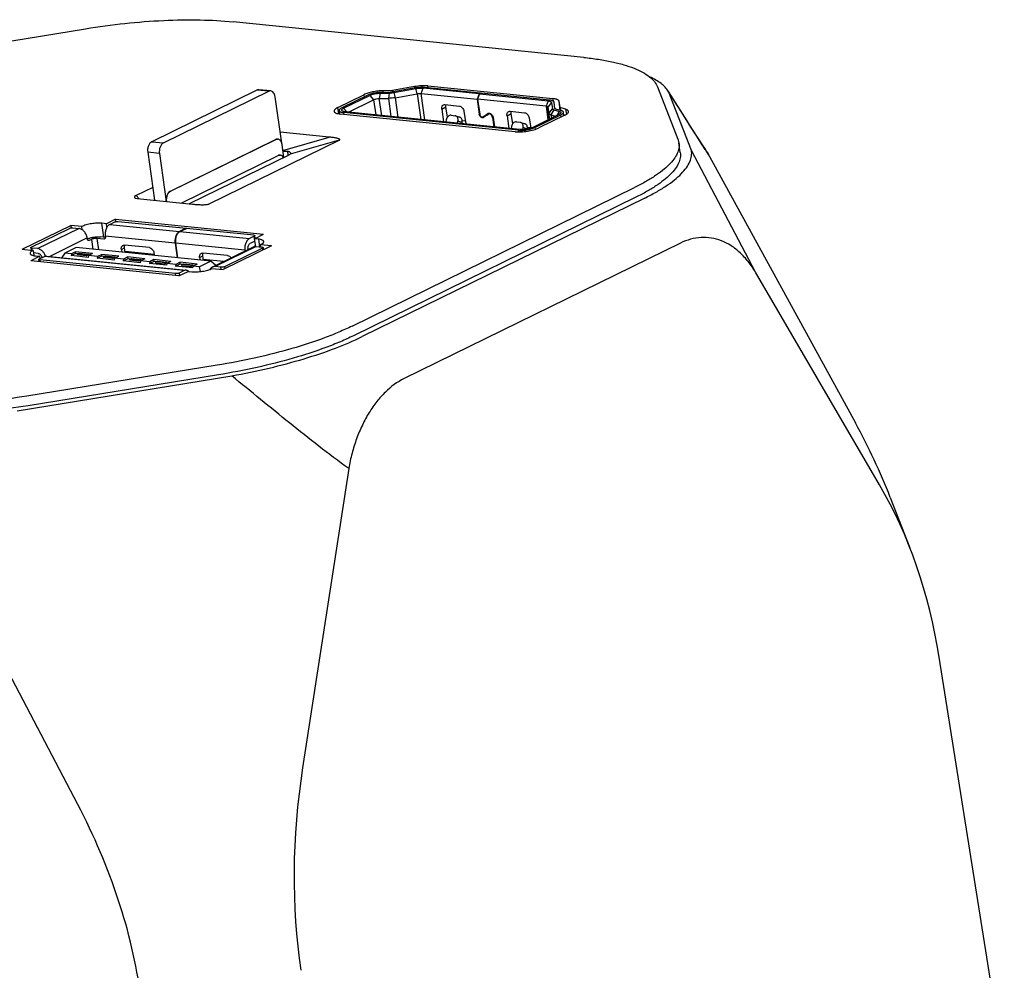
# Model space of a CAD drawing. Header units: millimetres. Extents: x 56 to 390, y 72 to 263.
# Tile 29 of 29: x 344 to 356, y 244 to 255. Entities that reach past the tile are written whole.
import ezdxf

# ---------------------------------------------------------------- set-up
doc = ezdxf.new("R2010")
doc.units = ezdxf.units.MM
doc.header["$LTSCALE"] = 23.1
doc.layers.add('00_COMPONENTS', color=7, linetype='CONTINUOUS')

msp = doc.modelspace()

# ---------------------------------------------------------------- linework, layer by layer
at = {"layer": '00_COMPONENTS', "color": 7}
for p, q in [((350.9654, 254.5327), (346.8207, 254.9542)), ((342.826, 254.507), (345.0754, 254.8729)), ((347.1016, 254.1466), (345.8583, 253.5365)), ((347.2641, 254.1371), (347.1253, 254.1512)), ((348.7039, 254.1404), (348.5933, 254.1386)), ((348.9639, 254.1876), (348.7039, 254.1404)), ((348.7039, 254.1404), (348.7063, 254.1235)), ((348.974, 254.1719), (348.714, 254.1248)), ((348.7191, 254.1169), (348.9791, 254.1641)), ((349.7278, 254.1017), (349.066, 254.169)), ((349.7464, 254.1109), (349.0846, 254.1782)), ((349.1219, 254.1965), (350.5998, 254.0462)), ((351.8372, 254.1853), (352.0791, 253.566)), ((345.9972, 253.5224), (347.2404, 254.1325)), ((347.395, 253.5179), (347.3162, 254.0681)), ((348.0575, 253.9402), (348.3656, 254.0914)), ((348.4119, 254.0867), (348.1038, 253.9355)), ((348.1269, 253.9331), (348.435, 254.0843)), ((348.1828, 253.8869), (348.4804, 254.0329)), ((348.5487, 254.0471), (348.6593, 254.0489)), ((348.5603, 254.1103), (348.6708, 254.1121)), ((348.6819, 254.1215), (348.5713, 254.1197)), ((348.7343, 254.0565), (348.9943, 254.1037)), ((349.0417, 254.1063), (349.7035, 254.039)), ((349.7278, 254.1017), (349.7035, 254.039)), ((349.7035, 254.039), (349.729, 253.8611)), ((349.734, 254.1011), (349.7097, 254.0384)), ((349.7097, 254.0384), (349.7352, 253.8605)), ((350.5196, 253.956), (349.7097, 254.0384)), ((349.7464, 254.1109), (349.7278, 254.1017)), ((349.7526, 254.1103), (349.734, 254.1011)), ((349.734, 254.1011), (350.5439, 254.0188)), ((349.7469, 254.1075), (349.7464, 254.1109)), ((350.5625, 254.0279), (349.7526, 254.1103)), ((351.9661, 254.1316), (351.9649, 254.1334)), ((352.2388, 253.4336), (351.9661, 254.1316)), ((348.0789, 253.8645), (348.0732, 253.9046)), ((349.2869, 253.9224), (349.3084, 253.7725)), ((349.325, 253.9746), (349.4948, 253.9574)), ((349.3538, 253.8269), (349.3366, 253.9468)), ((350.5417, 253.9463), (350.5531, 253.8715)), ((350.5622, 253.8029), (350.5417, 253.9463)), ((350.5844, 254.0009), (350.5958, 253.9261)), ((350.611, 253.9148), (350.6776, 253.895)), ((350.6255, 253.9304), (350.614, 254.0052)), ((350.7023, 253.903), (350.6356, 253.9228)), ((350.6849, 253.9389), (350.6734, 254.0137)), ((350.6849, 253.9389), (350.6895, 253.9068)), ((350.7515, 253.9191), (350.6849, 253.9389)), ((350.1549, 253.6532), (348.0874, 253.8635)), ((350.1922, 253.6715), (348.1247, 253.8818)), ((350.2108, 253.6807), (348.1434, 253.8909)), ((349.3394, 253.795), (349.3344, 253.7698)), ((349.3973, 253.8488), (349.4436, 253.8441)), ((349.4517, 253.8423), (349.5002, 253.8255)), ((349.5492, 253.8957), (349.5707, 253.7458)), ((349.8237, 253.8537), (349.774, 253.8293)), ((349.776, 253.8304), (349.832, 253.8684)), ((349.8361, 253.8615), (349.78, 253.8236)), ((349.8257, 253.8548), (349.8516, 253.8724)), ((349.8558, 253.8714), (349.8386, 253.863)), ((349.8871, 253.824), (349.9031, 253.712)), ((349.8932, 253.8233), (349.9093, 253.7113)), ((350.0583, 253.844), (350.0798, 253.694)), ((350.0965, 253.8962), (350.2662, 253.8789)), ((350.1253, 253.7484), (350.1081, 253.8684)), ((350.3206, 253.8173), (350.3381, 253.6955)), ((350.6722, 253.8568), (350.364, 253.7056)), ((350.3872, 253.7033), (350.6953, 253.8545)), ((350.7416, 253.8498), (350.4335, 253.6986)), ((350.5767, 253.8539), (350.6325, 253.8373)), ((350.7317, 253.8449), (350.7259, 253.8853)), ((349.4733, 253.7557), (349.4783, 253.7809)), ((349.5241, 253.7505), (349.5268, 253.7641)), ((349.5662, 253.7772), (349.5282, 253.7811)), ((350.1109, 253.7166), (350.1059, 253.6914)), ((350.1687, 253.7703), (350.215, 253.7656)), ((350.2231, 253.7638), (350.2716, 253.747)), ((350.2452, 253.6798), (350.2497, 253.7024)), ((350.3376, 253.6988), (350.2996, 253.7026)), ((346.0788, 252.9529), (347.322, 253.563)), ((346.0804, 252.9528), (347.3236, 253.5629)), ((346.5379, 252.8005), (348.0749, 253.5548)), ((347.9544, 253.5905), (347.3762, 253.6493)), ((347.4206, 253.3504), (347.3993, 253.4985)), ((352.1071, 253.4081), (352.0907, 253.522)), ((345.8098, 253.4111), (345.8912, 252.8428)), ((345.9486, 253.397), (346.0301, 252.8287)), ((346.2053, 252.8109), (347.3508, 253.373)), ((346.2068, 252.8107), (347.3523, 253.3729)), ((347.4774, 253.3783), (346.3013, 252.8011)), ((352.9963, 251.9908), (352.2388, 253.4336)), ((352.4542, 253.3629), (354.1776, 250.2083)), ((345.8695, 252.9944), (345.6729, 252.898)), ((348.2269, 251.3546), (351.5667, 252.9935)), ((345.6863, 252.8637), (346.3383, 252.7974)), ((351.583, 252.8796), (348.2433, 251.2407)), ((351.6865, 252.8691), (348.3467, 251.2302)), ((344.3251, 252.2641), (344.8994, 252.546)), ((344.4338, 252.2899), (344.8838, 252.5107)), ((344.8994, 252.546), (344.9036, 252.5165)), ((345.0309, 252.5326), (344.8994, 252.546)), ((344.9256, 252.5175), (344.9951, 252.5105)), ((345.0363, 252.4945), (345.0309, 252.5326)), ((345.3217, 252.5656), (345.2677, 252.5711)), ((345.4292, 252.6184), (345.3217, 252.5656)), ((345.3276, 252.5239), (345.3217, 252.5656)), ((345.3617, 252.5579), (345.4195, 252.5862)), ((345.4331, 252.5908), (345.4292, 252.6184)), ((345.4292, 252.6184), (347.1803, 252.4403)), ((345.4613, 252.593), (346.2636, 252.5115)), ((346.2636, 252.5115), (346.1872, 252.4739)), ((346.1918, 252.4735), (346.2683, 252.511)), ((346.264, 252.5089), (346.2636, 252.5115)), ((347.0659, 252.4299), (346.2683, 252.511)), ((345.0962, 252.3879), (345.0949, 252.3974)), ((345.2906, 252.3843), (345.2135, 252.3922)), ((345.31, 252.4044), (345.2508, 252.4105)), ((345.3083, 252.4199), (345.3097, 252.4104)), ((347.0704, 252.4184), (347.0126, 252.39)), ((347.0728, 252.3876), (347.1803, 252.4403)), ((347.0881, 252.2974), (347.0728, 252.3876)), ((347.1191, 252.3829), (347.0728, 252.3876)), ((347.0817, 252.3919), (347.077, 252.425)), ((344.4272, 252.2833), (344.4315, 252.2533)), ((344.5077, 252.2713), (344.4383, 252.2784)), ((344.9626, 252.2845), (344.8286, 252.2187)), ((346.5576, 252.1223), (344.9626, 252.2845)), ((345.0967, 252.3851), (345.0975, 252.3855)), ((345.1438, 252.3808), (345.119, 252.3686)), ((345.5434, 252.2254), (345.5357, 252.2786)), ((345.8297, 252.2827), (345.5366, 252.3125)), ((346.1338, 252.336), (346.1586, 252.1629)), ((346.1384, 252.3355), (346.1632, 252.1624)), ((346.5725, 252.0523), (347.0598, 252.2914)), ((347.2757, 252.3043), (346.7013, 252.0225)), ((347.1673, 252.2785), (346.7172, 252.0577)), ((347.0773, 252.3608), (347.0208, 252.3331)), ((347.0933, 252.2971), (347.1628, 252.29)), ((347.149, 252.2914), (347.1446, 252.3177)), ((347.149, 252.2914), (347.1446, 252.3177)), ((347.2757, 252.3043), (347.1446, 252.3177)), ((347.1738, 252.2851), (347.1779, 252.2563)), ((352.1083, 252.3365), (348.8426, 250.734)), ((344.3251, 252.2641), (344.4565, 252.2507)), ((344.536, 252.1801), (344.428, 252.1271)), ((344.4565, 252.2507), (344.4638, 252.1881)), ((344.4565, 252.2507), (344.4638, 252.1881)), ((344.5159, 252.2144), (344.4601, 252.22)), ((344.482, 252.1856), (344.536, 252.1801)), ((344.5306, 252.15), (344.5885, 252.1784)), ((344.539, 252.1541), (344.536, 252.1801)), ((344.6145, 252.1834), (346.2654, 252.0156)), ((344.8286, 252.2187), (344.7954, 252.1651)), ((344.9086, 252.2106), (344.8286, 252.2187)), ((344.9042, 252.1881), (344.961, 252.216)), ((344.9086, 252.2106), (344.9042, 252.1881)), ((345.1047, 252.1677), (344.9042, 252.1881)), ((344.9582, 252.2349), (344.9086, 252.2106)), ((344.961, 252.216), (344.9582, 252.2349)), ((345.1588, 252.2145), (344.9582, 252.2349)), ((344.961, 252.216), (344.9901, 252.213)), ((344.981, 252.2085), (344.9762, 252.196)), ((345.0842, 252.185), (344.9762, 252.196)), ((344.981, 252.2085), (344.9997, 252.2177)), ((345.089, 252.1976), (344.981, 252.2085)), ((344.9997, 252.2177), (345.1077, 252.2067)), ((345.0842, 252.185), (345.1152, 252.2003)), ((345.089, 252.1976), (345.0842, 252.185)), ((345.1077, 252.2067), (345.089, 252.1976)), ((345.1092, 252.1902), (345.1047, 252.1677)), ((345.1152, 252.2003), (345.1077, 252.2067)), ((345.1588, 252.2145), (345.1092, 252.1902)), ((345.2172, 252.1792), (345.1092, 252.1902)), ((345.1152, 252.2003), (345.1272, 252.199)), ((345.2127, 252.1567), (345.2695, 252.1846)), ((345.2172, 252.1792), (345.2127, 252.1567)), ((345.4133, 252.1363), (345.2127, 252.1567)), ((345.2668, 252.2036), (345.2172, 252.1792)), ((345.2695, 252.1846), (345.2668, 252.2036)), ((345.4674, 252.1832), (345.2668, 252.2036)), ((345.2695, 252.1846), (345.2987, 252.1816)), ((345.2896, 252.1772), (345.2847, 252.1646)), ((345.3927, 252.1536), (345.2847, 252.1646)), ((345.2896, 252.1772), (345.3082, 252.1863)), ((345.3976, 252.1662), (345.2896, 252.1772)), ((345.3082, 252.1863), (345.4162, 252.1753)), ((345.3927, 252.1536), (345.4238, 252.1689)), ((345.3976, 252.1662), (345.3927, 252.1536)), ((345.4162, 252.1753), (345.3976, 252.1662)), ((345.4178, 252.1588), (345.4133, 252.1363)), ((345.4238, 252.1689), (345.4162, 252.1753)), ((345.4178, 252.1588), (345.4674, 252.1832)), ((345.5258, 252.1478), (345.4178, 252.1588)), ((345.4238, 252.1689), (345.4358, 252.1677)), ((345.4984, 252.2603), (345.5028, 252.2296)), ((345.5754, 252.1722), (345.5258, 252.1478)), ((345.8871, 252.2003), (345.5419, 252.2354)), ((345.5781, 252.1532), (345.5754, 252.1722)), ((345.7759, 252.1518), (345.5754, 252.1722)), ((345.5982, 252.1458), (345.6168, 252.1549)), ((345.6168, 252.1549), (345.7248, 252.1439)), ((345.8842, 252.2211), (345.8886, 252.1903)), ((346.4242, 252.1662), (346.4286, 252.1354)), ((346.4691, 252.1313), (346.4614, 252.1845)), ((346.7554, 252.1886), (346.4623, 252.2184)), ((346.9592, 252.252), (346.9605, 252.2426)), ((346.9978, 252.2609), (346.9965, 252.2703)), ((346.1791, 251.949), (344.428, 252.1271)), ((344.5279, 252.1169), (344.5241, 252.1434)), ((346.1397, 251.9754), (344.5351, 252.1385)), ((345.5213, 252.1253), (345.5781, 252.1532)), ((345.5258, 252.1478), (345.5213, 252.1253)), ((345.7219, 252.1049), (345.5213, 252.1253)), ((345.5781, 252.1532), (345.6072, 252.1502)), ((345.5982, 252.1458), (345.5933, 252.1332)), ((345.7013, 252.1223), (345.5933, 252.1332)), ((345.7062, 252.1348), (345.5982, 252.1458)), ((345.7013, 252.1223), (345.7324, 252.1375)), ((345.7062, 252.1348), (345.7013, 252.1223)), ((345.7248, 252.1439), (345.7062, 252.1348)), ((345.7263, 252.1274), (345.7219, 252.1049)), ((345.7324, 252.1375), (345.7248, 252.1439)), ((345.7759, 252.1518), (345.7263, 252.1274)), ((345.8343, 252.1165), (345.7263, 252.1274)), ((345.7324, 252.1375), (345.7444, 252.1363)), ((345.8299, 252.094), (345.8867, 252.1218)), ((345.8343, 252.1165), (345.8299, 252.094)), ((346.0305, 252.0736), (345.8299, 252.094)), ((345.8839, 252.1408), (345.8343, 252.1165)), ((345.8867, 252.1218), (345.8839, 252.1408)), ((346.0845, 252.1204), (345.8839, 252.1408)), ((345.8867, 252.1218), (345.9158, 252.1189)), ((345.9067, 252.1144), (345.9019, 252.1019)), ((345.9019, 252.1019), (346.0099, 252.0909)), ((345.9067, 252.1144), (345.9254, 252.1235)), ((346.0147, 252.1034), (345.9067, 252.1144)), ((345.9254, 252.1235), (346.0334, 252.1126)), ((346.0099, 252.0909), (346.041, 252.1061)), ((346.0147, 252.1034), (346.0099, 252.0909)), ((346.0334, 252.1126), (346.0147, 252.1034)), ((346.0349, 252.0961), (346.0305, 252.0736)), ((346.041, 252.1061), (346.0334, 252.1126)), ((346.0845, 252.1204), (346.0349, 252.0961)), ((346.1429, 252.0851), (346.0349, 252.0961)), ((346.041, 252.1061), (346.0529, 252.1049)), ((346.1385, 252.0626), (346.1952, 252.0904)), ((346.1429, 252.0851), (346.1385, 252.0626)), ((346.339, 252.0422), (346.1385, 252.0626)), ((346.1925, 252.1094), (346.1429, 252.0851)), ((346.1952, 252.0904), (346.1925, 252.1094)), ((346.3931, 252.089), (346.1925, 252.1094)), ((346.1952, 252.0904), (346.2244, 252.0875)), ((346.2153, 252.083), (346.2104, 252.0705)), ((346.2104, 252.0705), (346.3184, 252.0595)), ((346.2153, 252.083), (346.2339, 252.0922)), ((346.3233, 252.072), (346.2153, 252.083)), ((346.2339, 252.0922), (346.3419, 252.0812)), ((346.3184, 252.0595), (346.3495, 252.0747)), ((346.3233, 252.072), (346.3184, 252.0595)), ((346.3419, 252.0812), (346.3233, 252.072)), ((346.3435, 252.0647), (346.339, 252.0422)), ((346.3495, 252.0747), (346.3419, 252.0812)), ((346.3931, 252.089), (346.3435, 252.0647)), ((346.4236, 252.0565), (346.3435, 252.0647)), ((346.3495, 252.0747), (346.3615, 252.0735)), ((346.5576, 252.1223), (346.4236, 252.0565)), ((346.4343, 251.9998), (346.4236, 252.0565)), ((346.7047, 252.1172), (346.4676, 252.1413)), ((346.6144, 252.0728), (346.5576, 252.1223)), ((346.6754, 252.0509), (346.606, 252.0579)), ((346.1791, 251.949), (346.2871, 252.002)), ((346.2393, 252.0105), (346.1815, 251.9822)), ((346.2871, 252.002), (346.3334, 251.9973)), ((346.5702, 252.0358), (346.7013, 252.0225)), ((354.4635, 249.4765), (352.9963, 251.9908)), ((346.6305, 250.8923), (344.3811, 250.5264)), ((344.2681, 250.354), (346.8037, 250.7664)), ((346.6469, 250.7784), (344.3974, 250.4125)), ((348.1863, 249.6704), (347.6412, 246.1286)), ((354.5889, 249.3287), (354.8221, 248.7317)), ((344.9828, 245.6962), (343.3354, 248.8391)), ((355.9381, 242.5828), (355.1684, 247.4368))]:
    msp.add_line(p, q, dxfattribs=at)
at = {"layer": '00_COMPONENTS', "color": 4}
for p, q in [((347.2404, 254.1325), (347.1016, 254.1466)), ((348.596, 254.1201), (348.5933, 254.1386)), ((348.9639, 254.1876), (348.9664, 254.1706)), ((348.9943, 254.1037), (348.9791, 254.1641)), ((349.0417, 254.1063), (349.066, 254.169)), ((349.1252, 254.1741), (349.1219, 254.1965)), ((348.3656, 254.0914), (348.3693, 254.0658)), ((348.435, 254.0843), (348.4804, 254.0329)), ((348.4804, 254.0329), (348.506, 253.854)), ((348.5603, 254.1103), (348.5487, 254.0471)), ((348.5774, 253.8468), (348.5487, 254.0471)), ((348.6593, 254.0489), (348.6708, 254.1121)), ((348.6899, 253.8353), (348.6593, 254.0489)), ((348.7191, 254.1169), (348.7343, 254.0565)), ((348.7343, 254.0565), (348.7671, 253.8275)), ((348.9943, 254.1037), (349.0378, 253.8)), ((349.0863, 253.795), (349.0417, 254.1063)), ((350.5439, 254.0188), (350.5196, 253.956)), ((350.5998, 254.0462), (350.604, 254.0172)), ((348.0681, 253.8661), (348.0575, 253.9402)), ((348.1662, 253.8886), (348.1269, 253.9331)), ((349.2869, 253.9224), (349.3366, 253.9468)), ((350.5196, 253.956), (350.5429, 253.7934)), ((350.5844, 254.0009), (350.5417, 253.9463)), ((350.5531, 253.8715), (350.5958, 253.9261)), ((350.611, 253.9148), (350.5767, 253.8539)), ((350.6887, 253.907), (350.6734, 254.0137)), ((350.7515, 253.9191), (350.76, 253.86)), ((348.1247, 253.8818), (348.128, 253.8594)), ((349.7347, 253.8639), (349.729, 253.8611)), ((349.776, 253.8304), (349.8257, 253.8548)), ((349.832, 253.8684), (349.8382, 253.8715)), ((349.8387, 253.8628), (349.8561, 253.8714)), ((349.8926, 253.8267), (349.8871, 253.824)), ((350.0583, 253.844), (350.1081, 253.8684)), ((350.5629, 253.8032), (350.5531, 253.8715)), ((350.5767, 253.8539), (350.5826, 253.8129)), ((350.65, 253.846), (350.6776, 253.895)), ((350.699, 253.8288), (350.6953, 253.8545)), ((349.5268, 253.7641), (349.4783, 253.7809)), ((350.1951, 253.6513), (350.1922, 253.6715)), ((350.2981, 253.6857), (350.2497, 253.7024)), ((350.3872, 253.7033), (350.3903, 253.6814)), ((347.3236, 253.5629), (347.322, 253.563)), ((347.4087, 253.4335), (347.9544, 253.5905)), ((348.0749, 253.5548), (347.4946, 253.3878)), ((345.8583, 253.5365), (345.9972, 253.5224)), ((345.9486, 253.397), (345.8098, 253.4111)), ((347.3523, 253.3729), (347.3508, 253.373)), ((347.4613, 253.424), (347.4685, 253.3739)), ((345.6729, 252.898), (345.7094, 252.8613)), ((346.0788, 252.9529), (346.0804, 252.9528)), ((346.5057, 252.7931), (346.5379, 252.8005)), ((344.5077, 252.2713), (344.9951, 252.5105)), ((345.2933, 252.4061), (345.2677, 252.5711)), ((345.3617, 252.5579), (346.1872, 252.4739)), ((345.0949, 252.3974), (344.6512, 252.1797)), ((345.2328, 252.257), (345.2135, 252.3922)), ((345.3066, 252.3921), (345.2906, 252.3843)), ((346.1338, 252.336), (345.3083, 252.4199)), ((346.1918, 252.4735), (347.0126, 252.39)), ((347.0747, 252.3885), (347.0704, 252.4184)), ((344.4383, 252.2784), (344.442, 252.2522)), ((345.119, 252.3686), (345.1052, 252.37)), ((345.1438, 252.3808), (345.1605, 252.2644)), ((345.4984, 252.2603), (345.5357, 252.2786)), ((346.9592, 252.252), (346.1384, 252.3355)), ((347.0933, 252.2971), (346.606, 252.0579)), ((347.1191, 252.3829), (347.1331, 252.2931)), ((347.1709, 252.2529), (347.1673, 252.2785)), ((346.2393, 252.0105), (344.5885, 252.1784)), ((345.7247, 252.207), (345.7233, 252.217)), ((345.8101, 252.2081), (345.8115, 252.1982)), ((346.4242, 252.1662), (346.4614, 252.1845)), ((344.5351, 252.1385), (344.5384, 252.1159)), ((346.6792, 252.0247), (346.6754, 252.0509)), ((346.7172, 252.0577), (346.7209, 252.0321)), ((346.143, 251.9527), (346.1397, 251.9754)), ((346.1815, 251.9822), (346.1858, 251.9523))]:
    msp.add_line(p, q, dxfattribs=at)
at = {"layer": '00_COMPONENTS', "color": 7}
msp.add_lwpolyline([(352.4034, 253.4461), (352.3624, 253.5098), (352.3184, 253.5781), (352.2728, 253.6493), (352.2254, 253.7234), (352.1764, 253.8003), (352.1256, 253.8799), (352.0733, 253.9624), (352.0192, 254.0476), (351.9649, 254.1334)], dxfattribs=at)
for centre, radius, start, end in [((349.44, 253.8084), 0.0358, 70.92456, 84.20809), ((349.4885, 253.7916), 0.0358, 70.92456, 84.20809), ((349.7666, 253.8443), 0.0168, 296.15204, 304.12315), ((349.7682, 253.8409), 0.021, 296.15278, 304.12378), ((349.8185, 253.8745), 0.0303, 249.96853, 256.93261), ((349.8163, 253.8687), 0.0168, 296.15204, 304.12315), ((349.8461, 253.8476), 0.0251, 116.15321, 124.12434), ((349.8478, 253.8442), 0.021, 116.15277, 124.12377), ((350.2114, 253.73), 0.0358, 70.92456, 84.20809), ((350.2599, 253.7132), 0.0358, 70.92456, 84.20809), ((347.263, 253.4789), 0.1377, 8.15306, 9.64394), ((374.668, 267.7289), 26.4544, 212.68019, 212.89126), ((350.7713, 252.3931), 1.9423, 29.9535, 32.82967), ((345.157, 252.2644), 0.1349, 114.97813, 116.12897), ((345.5783, 252.2929), 0.0426, 153.51798, 156.11672), ((345.5774, 252.2933), 0.0417, 153.0479, 153.50994), ((346.504, 252.1987), 0.0426, 153.51798, 156.11672), ((346.5031, 252.1991), 0.0417, 153.0479, 153.50994), ((346.252, 251.9566), 0.0618, 46.22961, 50.91355)]:
    msp.add_arc(centre, radius, start, end, dxfattribs=at)
for centre, major_axis, ratio, start_param, end_param in [((347.4041, 253.359), (0.096, 0.0348), 0.0993955, -0.7396545, -0.3783401), ((345.7731, 252.896), (0.121, 0.0182), 0.2322833, 2.5096083, 3.8790467), ((347.342, 248.6419), (7.0919, -3.9586), 0.7537499, 0.740848, 0.8751421), ((349.0288, 244.3241), (3.7914, 6.7933), 0.727539, 5.5365583, 5.8773354), ((353.7898, 246.6604), (3.7673, 6.7194), 0.7420209, -4.2450172, -3.9042401), ((338.105, 244.1091), (7.054, -3.9484), 0.769271, 0.5270098, 0.8677869)]:
    msp.add_ellipse(centre, major_axis=major_axis, ratio=ratio, start_param=start_param, end_param=end_param, dxfattribs=at)
for points, knots in [([(345.0754, 254.8729), (345.2301, 254.8981), (345.5372, 254.9393), (345.9898, 254.9745), (346.4172, 254.9819), (346.6913, 254.9673), (346.8207, 254.9542)], [0, 0, 0, 0, 0.2683649, 0.5304687, 0.7771435, 1, 1, 1, 1]), ([(350.9654, 254.5327), (351.0236, 254.5268), (351.1349, 254.5129), (351.2929, 254.4846), (351.4336, 254.4498), (351.5557, 254.4089), (351.6581, 254.3622), (351.7402, 254.31), (351.8013, 254.2522), (351.8285, 254.2076), (351.8372, 254.1853)], [0, 0, 0, 0, 0.1805817, 0.345925, 0.4950349, 0.6272918, 0.7425959, 0.8416139, 0.9261981, 1, 1, 1, 1]), ([(351.9649, 254.1334), (351.9428, 254.1684), (351.8945, 254.2159), (351.8164, 254.2673), (351.7699, 254.2911), (351.7448, 254.3026)], [0, 0, 0, 0, 0.442512, 0.7054939, 1, 1, 1, 1]), ([(347.1253, 254.1512), (347.1213, 254.1516), (347.1131, 254.1512), (347.1053, 254.1484), (347.1016, 254.1466)], [0, 0, 0, 0, 0.4878953, 1, 1, 1, 1]), ([(347.2641, 254.1371), (347.2602, 254.1375), (347.2519, 254.137), (347.2442, 254.1343), (347.2404, 254.1325)], [0, 0, 0, 0, 0.4878953, 1, 1, 1, 1]), ([(347.3162, 254.0681), (347.3149, 254.0771), (347.3108, 254.0941), (347.2994, 254.116), (347.2837, 254.1316), (347.2705, 254.1364), (347.2641, 254.1371)], [0, 0, 0, 0, 0.2971369, 0.5623465, 0.7930117, 1, 1, 1, 1]), ([(348.5933, 254.1386), (348.5729, 254.1383), (348.5314, 254.1354), (348.4707, 254.1257), (348.4149, 254.1116), (348.3806, 254.0987), (348.3656, 254.0914)], [0, 0, 0, 0, 0.2622452, 0.5325336, 0.7860047, 1, 1, 1, 1]), ([(349.1219, 254.1965), (349.0972, 254.199), (349.0441, 254.1989), (348.9915, 254.1926), (348.9639, 254.1876)], [0, 0, 0, 0, 0.4703153, 1, 1, 1, 1]), ([(349.0846, 254.1782), (349.0673, 254.18), (349.0301, 254.1799), (348.9933, 254.1754), (348.974, 254.1719)], [0, 0, 0, 0, 0.4703153, 1, 1, 1, 1]), ([(348.9791, 254.1641), (348.9942, 254.1669), (349.0232, 254.1704), (349.0524, 254.1704), (349.066, 254.169)], [0, 0, 0, 0, 0.5296847, 1, 1, 1, 1]), ([(348.5713, 254.1197), (348.557, 254.1195), (348.5279, 254.1175), (348.4855, 254.1107), (348.4464, 254.1008), (348.4224, 254.0918), (348.4119, 254.0867)], [0, 0, 0, 0, 0.2622452, 0.5325335, 0.7860047, 1, 1, 1, 1]), ([(348.435, 254.0843), (348.4433, 254.0884), (348.4621, 254.0954), (348.4929, 254.1032), (348.5262, 254.1085), (348.549, 254.1101), (348.5603, 254.1103)], [0, 0, 0, 0, 0.2139953, 0.4674665, 0.7377548, 1, 1, 1, 1]), ([(348.4804, 254.0329), (348.4849, 254.0351), (348.4952, 254.039), (348.5179, 254.0447), (348.5363, 254.0469), (348.5487, 254.0471)], [0, 0, 0, 0, 0.2141153, 0.4677297, 1, 1, 1, 1]), ([(348.7343, 254.0565), (348.728, 254.0553), (348.7032, 254.0513), (348.678, 254.0492), (348.6593, 254.0489)], [0, 0, 0, 0, 0.2548638, 1, 1, 1, 1]), ([(348.6708, 254.1121), (348.6747, 254.1121), (348.6909, 254.1128), (348.707, 254.1148), (348.7191, 254.1169)], [0, 0, 0, 0, 0.2409786, 1, 1, 1, 1]), ([(348.714, 254.1248), (348.7113, 254.1243), (348.7007, 254.1226), (348.6899, 254.1216), (348.6819, 254.1215)], [0, 0, 0, 0, 0.2548653, 1, 1, 1, 1]), ([(348.9943, 254.1037), (349.0026, 254.1052), (349.0184, 254.1071), (349.0343, 254.1071), (349.0417, 254.1063)], [0, 0, 0, 0, 0.5296847, 1, 1, 1, 1]), ([(350.5439, 254.0188), (350.5493, 254.0182), (350.5571, 254.0171), (350.5668, 254.0145), (350.5757, 254.0113), (350.5835, 254.0062), (350.5844, 254.0009)], [0, 0, 0, 0, 0.3601636, 0.5130722, 0.6467764, 1, 1, 1, 1]), ([(350.614, 254.0052), (350.613, 254.012), (350.6031, 254.0184), (350.5917, 254.0225), (350.5794, 254.0258), (350.5695, 254.0272), (350.5625, 254.0279)], [0, 0, 0, 0, 0.3532238, 0.4869277, 0.6398371, 1, 1, 1, 1]), ([(350.6734, 254.0137), (350.6719, 254.0234), (350.6578, 254.0327), (350.6415, 254.0385), (350.6239, 254.0432), (350.6098, 254.0452), (350.5998, 254.0462)], [0, 0, 0, 0, 0.3532305, 0.4869333, 0.6398409, 1, 1, 1, 1]), ([(352.4014, 253.4449), (352.3294, 253.5571), (352.1844, 253.7861), (352.0396, 254.0152), (351.9661, 254.1316)], [0, 0, 0, 0, 0.4922042, 1, 1, 1, 1]), ([(348.0575, 253.9402), (348.0507, 253.9368), (348.0388, 253.9303), (348.0259, 253.9205), (348.0188, 253.9125), (348.0145, 253.9056), (348.0133, 253.8996), (348.0138, 253.8961)], [0, 0, 0, 0, 0.3478093, 0.6254068, 0.7386007, 0.8365559, 1, 1, 1, 1]), ([(348.1038, 253.9355), (348.099, 253.9331), (348.0906, 253.9285), (348.0805, 253.9208), (348.0741, 253.913), (348.0728, 253.9071), (348.0732, 253.9046)], [0, 0, 0, 0, 0.3480926, 0.6259124, 0.8364235, 1, 1, 1, 1]), ([(348.0732, 253.9046), (348.0742, 253.8978), (348.0841, 253.8913), (348.0955, 253.8872), (348.1078, 253.8839), (348.1177, 253.8825), (348.1247, 253.8818)], [0, 0, 0, 0, 0.3526604, 0.4863648, 0.639369, 1, 1, 1, 1]), ([(348.1091, 253.9004), (348.1066, 253.9021), (348.103, 253.9056), (348.1026, 253.9117), (348.1043, 253.916), (348.1077, 253.9204), (348.1149, 253.9267), (348.1218, 253.9306), (348.1269, 253.9331)], [0, 0, 0, 0, 0.1976979, 0.2834569, 0.3787401, 0.4944464, 0.6358803, 1, 1, 1, 1]), ([(349.2869, 253.9224), (349.2862, 253.9277), (349.2858, 253.938), (349.2891, 253.9524), (349.296, 253.9643), (349.303, 253.9697), (349.3068, 253.9716)], [0, 0, 0, 0, 0.2824551, 0.5419997, 0.7784468, 1, 1, 1, 1]), ([(349.3068, 253.9716), (349.3081, 253.9722), (349.3139, 253.9746), (349.3204, 253.9751), (349.325, 253.9746)], [0, 0, 0, 0, 0.2452599, 1, 1, 1, 1]), ([(349.3366, 253.9468), (349.3363, 253.9491), (349.3355, 253.958), (349.3364, 253.967), (349.3383, 253.9733)], [0, 0, 0, 0, 0.263496, 1, 1, 1, 1]), ([(349.4948, 253.9574), (349.5012, 253.9567), (349.5145, 253.9519), (349.531, 253.9377), (349.5435, 253.9184), (349.5481, 253.9034), (349.5492, 253.8957)], [0, 0, 0, 0, 0.2209759, 0.4698595, 0.7356738, 1, 1, 1, 1]), ([(350.5196, 253.956), (350.5226, 253.9557), (350.528, 253.9549), (350.5357, 253.9528), (350.5412, 253.9492), (350.5417, 253.9463)], [0, 0, 0, 0, 0.3602828, 0.6466622, 1, 1, 1, 1]), ([(350.5958, 253.9261), (350.5962, 253.9235), (350.5994, 253.9198), (350.6051, 253.9167), (350.6089, 253.9154), (350.611, 253.9148)], [0, 0, 0, 0, 0.3946127, 0.6667911, 1, 1, 1, 1]), ([(350.6356, 253.9228), (350.6342, 253.9232), (350.6303, 253.9246), (350.6259, 253.9276), (350.6255, 253.9304)], [0, 0, 0, 0, 0.3385391, 1, 1, 1, 1]), ([(350.7259, 253.8853), (350.7256, 253.8872), (350.7239, 253.8911), (350.7188, 253.8959), (350.7114, 253.9), (350.7055, 253.9021), (350.7023, 253.903)], [0, 0, 0, 0, 0.1824967, 0.3989633, 0.6690188, 1, 1, 1, 1]), ([(350.7853, 253.8938), (350.7849, 253.8965), (350.7825, 253.9021), (350.7752, 253.9089), (350.7646, 253.9148), (350.7562, 253.9178), (350.7515, 253.9191)], [0, 0, 0, 0, 0.1824969, 0.3989628, 0.66902, 1, 1, 1, 1]), ([(348.0138, 253.8961), (348.0141, 253.8941), (348.0156, 253.8899), (348.0201, 253.8843), (348.0266, 253.8794), (348.039, 253.8731), (348.0596, 253.8671), (348.0774, 253.8645), (348.0874, 253.8635)], [0, 0, 0, 0, 0.0724508, 0.1533845, 0.248746, 0.3617272, 0.6442414, 1, 1, 1, 1]), ([(348.1434, 253.8909), (348.1365, 253.8916), (348.1247, 253.8935), (348.1132, 253.8976), (348.1091, 253.9004)], [0, 0, 0, 0, 0.5812843, 1, 1, 1, 1]), ([(349.3973, 253.8488), (349.3911, 253.8494), (349.3775, 253.8472), (349.3599, 253.8354), (349.3462, 253.8174), (349.341, 253.8027), (349.3394, 253.795)], [0, 0, 0, 0, 0.2194245, 0.462086, 0.7265141, 1, 1, 1, 1]), ([(349.4783, 253.7809), (349.4796, 253.7875), (349.4805, 253.8007), (349.4762, 253.8193), (349.4665, 253.8343), (349.4567, 253.8405), (349.4517, 253.8423)], [0, 0, 0, 0, 0.2792906, 0.5400261, 0.7780376, 1, 1, 1, 1]), ([(349.5268, 253.7641), (349.5281, 253.7707), (349.529, 253.7839), (349.5247, 253.8025), (349.515, 253.8175), (349.5052, 253.8237), (349.5002, 253.8255)], [0, 0, 0, 0, 0.2792906, 0.5400261, 0.7780376, 1, 1, 1, 1]), ([(349.7775, 253.8221), (349.7753, 253.821), (349.7705, 253.8196), (349.7597, 253.8202), (349.7462, 253.8274), (349.7343, 253.8421), (349.7299, 253.8547), (349.729, 253.8611)], [0, 0, 0, 0, 0.1022495, 0.2098295, 0.4504035, 0.7227516, 1, 1, 1, 1]), ([(349.7352, 253.8605), (349.7359, 253.8553), (349.7394, 253.8453), (349.749, 253.8335), (349.7613, 253.8268), (349.7705, 253.8276), (349.774, 253.8293)], [0, 0, 0, 0, 0.2780215, 0.5511294, 0.7923729, 1, 1, 1, 1]), ([(349.8351, 253.8702), (349.8377, 253.8715), (349.8435, 253.8731), (349.8528, 253.8726), (349.8623, 253.8693), (349.8745, 253.8613), (349.8869, 253.8461), (349.8921, 253.8311), (349.8932, 253.8233)], [0, 0, 0, 0, 0.1020668, 0.2094559, 0.3256095, 0.451379, 0.7232439, 1, 1, 1, 1]), ([(349.8871, 253.824), (349.8861, 253.8304), (349.8817, 253.843), (349.8698, 253.8577), (349.8564, 253.8649), (349.8456, 253.8655), (349.8407, 253.8641), (349.8386, 253.863)], [0, 0, 0, 0, 0.2772489, 0.5495984, 0.7901712, 0.8977506, 1, 1, 1, 1]), ([(350.0583, 253.844), (350.0576, 253.8492), (350.0572, 253.8595), (350.0605, 253.874), (350.0674, 253.8858), (350.0745, 253.8913), (350.0782, 253.8931)], [0, 0, 0, 0, 0.2824551, 0.5419997, 0.7784468, 1, 1, 1, 1]), ([(350.0782, 253.8931), (350.0796, 253.8938), (350.0853, 253.8961), (350.0918, 253.8967), (350.0965, 253.8962)], [0, 0, 0, 0, 0.2452599, 1, 1, 1, 1]), ([(350.1081, 253.8684), (350.1077, 253.8707), (350.1069, 253.8795), (350.1078, 253.8886), (350.1098, 253.8948)], [0, 0, 0, 0, 0.263496, 1, 1, 1, 1]), ([(350.2662, 253.8789), (350.2726, 253.8783), (350.2859, 253.8734), (350.3025, 253.8593), (350.3149, 253.8399), (350.3195, 253.8249), (350.3206, 253.8173)], [0, 0, 0, 0, 0.2209759, 0.4698595, 0.7356738, 1, 1, 1, 1]), ([(350.5767, 253.8539), (350.5735, 253.8549), (350.5676, 253.8569), (350.5602, 253.861), (350.5551, 253.8657), (350.5534, 253.8697), (350.5531, 253.8715)], [0, 0, 0, 0, 0.3306434, 0.6007326, 0.8174444, 1, 1, 1, 1]), ([(350.6926, 253.8712), (350.6903, 253.8684), (350.6838, 253.863), (350.6764, 253.8589), (350.6722, 253.8568)], [0, 0, 0, 0, 0.4321331, 1, 1, 1, 1]), ([(350.6776, 253.895), (350.6814, 253.8939), (350.6866, 253.8919), (350.6922, 253.8881), (350.6949, 253.8851), (350.6963, 253.8817), (350.6964, 253.8767), (350.6943, 253.8732), (350.6926, 253.8712)], [0, 0, 0, 0, 0.3362541, 0.4678624, 0.5790908, 0.6771729, 0.7730411, 1, 1, 1, 1]), ([(350.6953, 253.8545), (350.7001, 253.8568), (350.7084, 253.8614), (350.7186, 253.8691), (350.725, 253.8769), (350.7262, 253.8828), (350.7259, 253.8853)], [0, 0, 0, 0, 0.3480917, 0.625913, 0.8364236, 1, 1, 1, 1]), ([(350.7416, 253.8498), (350.7484, 253.8531), (350.7603, 253.8596), (350.7732, 253.8694), (350.7802, 253.8774), (350.7845, 253.8844), (350.7858, 253.8903), (350.7853, 253.8938)], [0, 0, 0, 0, 0.3478091, 0.6254067, 0.7386006, 0.8365559, 1, 1, 1, 1]), ([(350.1687, 253.7703), (350.1625, 253.771), (350.1489, 253.7688), (350.1313, 253.757), (350.1177, 253.7389), (350.1124, 253.7242), (350.1109, 253.7166)], [0, 0, 0, 0, 0.2194245, 0.462086, 0.7265141, 1, 1, 1, 1]), ([(350.1549, 253.6532), (350.1776, 253.6509), (350.2265, 253.6506), (350.3, 253.6586), (350.361, 253.6718), (350.4051, 253.6861), (350.4246, 253.6942), (350.4335, 253.6986)], [0, 0, 0, 0, 0.2405042, 0.5122908, 0.7775585, 0.8961587, 1, 1, 1, 1]), ([(350.1922, 253.6715), (350.2081, 253.6699), (350.2423, 253.6697), (350.2937, 253.6753), (350.3431, 253.686), (350.3739, 253.6967), (350.3872, 253.7033)], [0, 0, 0, 0, 0.2405458, 0.5123803, 0.7777017, 1, 1, 1, 1]), ([(350.364, 253.7056), (350.3536, 253.7005), (350.3294, 253.6921), (350.2906, 253.6836), (350.2502, 253.6793), (350.2233, 253.6794), (350.2108, 253.6807)], [0, 0, 0, 0, 0.2222985, 0.4876203, 0.7594543, 1, 1, 1, 1]), ([(350.2497, 253.7024), (350.251, 253.7091), (350.2519, 253.7223), (350.2476, 253.7409), (350.2379, 253.7559), (350.2282, 253.7621), (350.2231, 253.7638)], [0, 0, 0, 0, 0.2792906, 0.5400261, 0.7780376, 1, 1, 1, 1]), ([(350.2982, 253.6856), (350.2995, 253.6922), (350.3004, 253.7054), (350.2961, 253.7241), (350.2864, 253.739), (350.2767, 253.7452), (350.2716, 253.747)], [0, 0, 0, 0, 0.2792906, 0.5400261, 0.7780376, 1, 1, 1, 1]), ([(347.322, 253.563), (347.3258, 253.5649), (347.3336, 253.5676), (347.3418, 253.568), (347.3458, 253.5676)], [0, 0, 0, 0, 0.5121044, 1, 1, 1, 1]), ([(347.3473, 253.5674), (347.3434, 253.5678), (347.3351, 253.5674), (347.3273, 253.5647), (347.3236, 253.5629)], [0, 0, 0, 0, 0.4878953, 1, 1, 1, 1]), ([(347.395, 253.5179), (347.393, 253.5246), (347.3879, 253.5371), (347.3768, 253.5528), (347.3631, 253.5636), (347.3525, 253.5669), (347.3473, 253.5674)], [0, 0, 0, 0, 0.2908701, 0.5517495, 0.7846212, 1, 1, 1, 1]), ([(348.0749, 253.5548), (348.0762, 253.5554), (348.0783, 253.5566), (348.0807, 253.5589), (348.0814, 253.5614), (348.0805, 253.5635), (348.0788, 253.5653), (348.0756, 253.5676), (348.0704, 253.57), (348.0633, 253.5726), (348.0523, 253.5757), (348.0371, 253.5791), (348.0178, 253.5825), (347.9974, 253.5855), (347.9762, 253.5882), (347.9618, 253.5897), (347.9544, 253.5905)], [0, 0, 0, 0, 0.0305315, 0.0519351, 0.0673526, 0.0820267, 0.0989833, 0.1187564, 0.1654955, 0.2195093, 0.2787118, 0.4078744, 0.54697, 0.6930305, 0.8443854, 1, 1, 1, 1]), ([(352.0791, 253.566), (352.0805, 253.5624), (352.0856, 253.5481), (352.0891, 253.5332), (352.0907, 253.522)], [0, 0, 0, 0, 0.2528922, 1, 1, 1, 1]), ([(345.8583, 253.5365), (345.8495, 253.5322), (345.8329, 253.5173), (345.8165, 253.4866), (345.8078, 253.4499), (345.808, 253.4239), (345.8098, 253.4111)], [0, 0, 0, 0, 0.2087219, 0.4556996, 0.7272858, 1, 1, 1, 1]), ([(345.9972, 253.5224), (345.9884, 253.5181), (345.9717, 253.5032), (345.9553, 253.4725), (345.9466, 253.4358), (345.9468, 253.4097), (345.9486, 253.397)], [0, 0, 0, 0, 0.2087219, 0.4556996, 0.7272858, 1, 1, 1, 1]), ([(347.3988, 253.502), (347.3986, 253.5034), (347.3976, 253.5087), (347.3962, 253.514), (347.395, 253.5179)], [0, 0, 0, 0, 0.2548083, 1, 1, 1, 1]), ([(352.0907, 253.522), (352.0937, 253.5016), (352.0927, 253.4577), (352.071, 253.3918), (352.0302, 253.3254), (351.9713, 253.2583), (351.8945, 253.1909), (351.8005, 253.1235), (351.6899, 253.0565), (351.6094, 253.0144), (351.5667, 252.9935)], [0, 0, 0, 0, 0.079009, 0.1647861, 0.2625222, 0.375463, 0.5053256, 0.6527909, 0.8178469, 1, 1, 1, 1]), ([(347.3508, 253.373), (347.3545, 253.3749), (347.3623, 253.3776), (347.3706, 253.378), (347.3745, 253.3776)], [0, 0, 0, 0, 0.5121044, 1, 1, 1, 1]), ([(347.376, 253.3775), (347.3721, 253.3779), (347.3638, 253.3775), (347.3561, 253.3747), (347.3523, 253.3729)], [0, 0, 0, 0, 0.4878953, 1, 1, 1, 1]), ([(347.4154, 253.3479), (347.4109, 253.3558), (347.4025, 253.3665), (347.3877, 253.3751), (347.3799, 253.3771), (347.376, 253.3775)], [0, 0, 0, 0, 0.5343403, 0.7725285, 1, 1, 1, 1]), ([(347.4101, 253.4232), (347.4144, 253.4231), (347.4315, 253.4229), (347.4486, 253.4234), (347.4613, 253.424)], [0, 0, 0, 0, 0.2515043, 1, 1, 1, 1]), ([(347.4613, 253.424), (347.4664, 253.4242), (347.476, 253.423), (347.4879, 253.4167), (347.496, 253.4085), (347.499, 253.402), (347.4994, 253.399)], [0, 0, 0, 0, 0.3078081, 0.5793573, 0.8116556, 1, 1, 1, 1]), ([(347.4994, 253.399), (347.4997, 253.3969), (347.4994, 253.3924), (347.4964, 253.389), (347.4946, 253.3878)], [0, 0, 0, 0, 0.5015138, 1, 1, 1, 1]), ([(352.1071, 253.4081), (352.11, 253.3877), (352.109, 253.3438), (352.0873, 253.278), (352.0466, 253.2115), (351.9876, 253.1444), (351.9108, 253.077), (351.8168, 253.0096), (351.7062, 252.9426), (351.6257, 252.9006), (351.583, 252.8796)], [0, 0, 0, 0, 0.079009, 0.1647861, 0.2625222, 0.375463, 0.5053256, 0.6527909, 0.8178469, 1, 1, 1, 1]), ([(351.6865, 252.8691), (351.7321, 252.8915), (351.818, 252.9364), (351.936, 253.008), (352.036, 253.0801), (352.1172, 253.1522), (352.1792, 253.2238), (352.2214, 253.2949), (352.243, 253.3653), (352.2426, 253.4119), (352.2388, 253.4336)], [0, 0, 0, 0, 0.1829102, 0.3484177, 0.4960214, 0.6257285, 0.7382795, 0.8355196, 0.9209223, 1, 1, 1, 1]), ([(346.0301, 252.8287), (346.0284, 252.8414), (346.0284, 252.8672), (346.0372, 252.9036), (346.0535, 252.9339), (346.07, 252.9486), (346.0788, 252.9529)], [0, 0, 0, 0, 0.273169, 0.5446218, 0.7913238, 1, 1, 1, 1]), ([(346.0804, 252.9528), (346.0716, 252.9485), (346.0551, 252.9338), (346.0387, 252.9034), (346.0299, 252.8671), (346.0299, 252.8412), (346.0316, 252.8285)], [0, 0, 0, 0, 0.2086763, 0.4553787, 0.7268311, 1, 1, 1, 1]), ([(346.3383, 252.7974), (346.3523, 252.7959), (346.3813, 252.7934), (346.4262, 252.7909), (346.4656, 252.7904), (346.4989, 252.7921), (346.5162, 252.7942), (346.5248, 252.7962)], [0, 0, 0, 0, 0.2268504, 0.4655449, 0.7211616, 0.8582626, 1, 1, 1, 1]), ([(346.5248, 252.7962), (346.5261, 252.7965), (346.5305, 252.7976), (346.5349, 252.7991), (346.5379, 252.8005)], [0, 0, 0, 0, 0.2775288, 1, 1, 1, 1]), ([(344.8838, 252.5107), (344.8867, 252.5121), (344.8933, 252.5144), (344.9039, 252.5167), (344.9149, 252.5179), (344.9222, 252.5179), (344.9256, 252.5175)], [0, 0, 0, 0, 0.222299, 0.4876201, 0.7594537, 1, 1, 1, 1]), ([(345.0949, 252.3974), (345.0929, 252.4114), (345.0844, 252.439), (345.0616, 252.4744), (345.0312, 252.5004), (345.0068, 252.5093), (344.9951, 252.5105)], [0, 0, 0, 0, 0.2643261, 0.5301407, 0.7790244, 1, 1, 1, 1]), ([(345.2677, 252.5711), (345.2484, 252.5731), (345.2068, 252.5733), (345.1443, 252.5666), (345.0925, 252.5554), (345.055, 252.5432), (345.0384, 252.5363), (345.0309, 252.5326)], [0, 0, 0, 0, 0.2404973, 0.5122771, 0.7775452, 0.89615, 1, 1, 1, 1]), ([(345.3617, 252.5579), (345.352, 252.5531), (345.3337, 252.5367), (345.3157, 252.503), (345.3061, 252.4626), (345.3063, 252.434), (345.3083, 252.4199)], [0, 0, 0, 0, 0.2087218, 0.4556996, 0.7272858, 1, 1, 1, 1]), ([(345.4195, 252.5862), (345.4224, 252.5876), (345.429, 252.5899), (345.4396, 252.5922), (345.4506, 252.5934), (345.4579, 252.5934), (345.4613, 252.593)], [0, 0, 0, 0, 0.222299, 0.4876201, 0.7594537, 1, 1, 1, 1]), ([(345.1118, 252.3673), (345.1099, 252.3674), (345.106, 252.3689), (345.1013, 252.3736), (345.0979, 252.3801), (345.0966, 252.3852), (345.0962, 252.3879)], [0, 0, 0, 0, 0.2069887, 0.437653, 0.7028621, 1, 1, 1, 1]), ([(345.1, 252.3867), (345.1105, 252.3916), (345.1345, 252.3997), (345.1728, 252.4078), (345.2124, 252.4119), (345.2386, 252.4117), (345.2508, 252.4105)], [0, 0, 0, 0, 0.2257076, 0.4911019, 0.7611664, 1, 1, 1, 1]), ([(345.2135, 252.3922), (345.2078, 252.3927), (345.1956, 252.3928), (345.1772, 252.3908), (345.1596, 252.387), (345.1486, 252.3832), (345.1438, 252.3808)], [0, 0, 0, 0, 0.240546, 0.51238, 0.7777013, 1, 1, 1, 1]), ([(345.3097, 252.4104), (345.3104, 252.4054), (345.31, 252.3977), (345.3051, 252.3895), (345.3016, 252.3868), (345.2998, 252.3859)], [0, 0, 0, 0, 0.5398871, 0.7774245, 1, 1, 1, 1]), ([(346.1872, 252.4739), (346.1774, 252.4692), (346.1591, 252.4528), (346.1411, 252.419), (346.1315, 252.3786), (346.1317, 252.35), (346.1338, 252.336)], [0, 0, 0, 0, 0.2087218, 0.4556996, 0.7272858, 1, 1, 1, 1]), ([(346.1918, 252.4735), (346.1821, 252.4687), (346.1638, 252.4523), (346.1457, 252.4186), (346.1362, 252.3782), (346.1364, 252.3495), (346.1384, 252.3355)], [0, 0, 0, 0, 0.2087218, 0.4556996, 0.7272858, 1, 1, 1, 1]), ([(347.0126, 252.39), (347.0029, 252.3852), (346.9846, 252.3688), (346.9665, 252.3351), (346.9569, 252.2947), (346.9572, 252.2661), (346.9592, 252.252)], [0, 0, 0, 0, 0.2087218, 0.4556996, 0.7272858, 1, 1, 1, 1]), ([(347.0659, 252.4299), (347.0674, 252.4297), (347.0701, 252.4293), (347.074, 252.4282), (347.0767, 252.4264), (347.077, 252.425)], [0, 0, 0, 0, 0.3607582, 0.6472257, 1, 1, 1, 1]), ([(347.077, 252.425), (347.0772, 252.4234), (347.0745, 252.4205), (347.0719, 252.4191), (347.0704, 252.4184)], [0, 0, 0, 0, 0.4907228, 1, 1, 1, 1]), ([(352.9963, 251.9908), (352.9706, 252.0348), (352.9154, 252.117), (352.8184, 252.2238), (352.7115, 252.3078), (352.5964, 252.3672), (352.4755, 252.4006), (352.3513, 252.4069), (352.2267, 252.3862), (352.1471, 252.3555), (352.1083, 252.3365)], [0, 0, 0, 0, 0.1444036, 0.2798406, 0.4071075, 0.5278324, 0.6444425, 0.7599432, 0.8775073, 1, 1, 1, 1]), ([(344.4272, 252.2833), (344.427, 252.2848), (344.4297, 252.2878), (344.4323, 252.2892), (344.4338, 252.2899)], [0, 0, 0, 0, 0.4907228, 1, 1, 1, 1]), ([(344.4383, 252.2784), (344.4368, 252.2785), (344.4341, 252.279), (344.4302, 252.28), (344.4274, 252.2818), (344.4272, 252.2833)], [0, 0, 0, 0, 0.3607582, 0.6472257, 1, 1, 1, 1]), ([(344.6017, 252.1829), (344.5979, 252.1944), (344.5875, 252.2165), (344.5651, 252.2441), (344.5382, 252.2637), (344.5176, 252.2703), (344.5077, 252.2713)], [0, 0, 0, 0, 0.2699995, 0.5338037, 0.7791684, 1, 1, 1, 1]), ([(345.119, 252.3686), (345.1184, 252.3683), (345.1161, 252.3674), (345.1136, 252.3671), (345.1118, 252.3673)], [0, 0, 0, 0, 0.2615925, 1, 1, 1, 1]), ([(345.2998, 252.3859), (345.2977, 252.3848), (345.2945, 252.3841), (345.2914, 252.3842), (345.2906, 252.3843)], [0, 0, 0, 0, 0.7406852, 1, 1, 1, 1]), ([(345.4984, 252.2603), (345.4977, 252.2656), (345.4973, 252.2759), (345.5006, 252.2903), (345.5075, 252.3022), (345.5146, 252.3076), (345.5183, 252.3095)], [0, 0, 0, 0, 0.2824551, 0.5419997, 0.7784468, 1, 1, 1, 1]), ([(345.5183, 252.3095), (345.5197, 252.3101), (345.5254, 252.3125), (345.5319, 252.313), (345.5366, 252.3125)], [0, 0, 0, 0, 0.2452599, 1, 1, 1, 1]), ([(345.5357, 252.2786), (345.5353, 252.2814), (345.5344, 252.292), (345.5361, 252.303), (345.5393, 252.3101)], [0, 0, 0, 0, 0.2675309, 1, 1, 1, 1]), ([(345.8297, 252.2827), (345.8361, 252.2821), (345.8494, 252.2772), (345.866, 252.2631), (345.8785, 252.2437), (345.8831, 252.2287), (345.8842, 252.2211)], [0, 0, 0, 0, 0.2209759, 0.4698595, 0.7356738, 1, 1, 1, 1]), ([(346.9965, 252.2703), (346.9956, 252.2767), (346.9955, 252.2898), (347.0008, 252.3125), (347.0112, 252.3284), (347.0208, 252.3331)], [0, 0, 0, 0, 0.2747603, 0.5483838, 1, 1, 1, 1]), ([(347.0933, 252.2971), (347.0875, 252.2977), (347.076, 252.2974), (347.0649, 252.2939), (347.0598, 252.2914)], [0, 0, 0, 0, 0.5094426, 1, 1, 1, 1]), ([(347.1817, 252.3554), (347.1803, 252.3636), (347.1683, 252.3714), (347.1544, 252.3763), (347.1395, 252.3803), (347.1276, 252.382), (347.1191, 252.3829)], [0, 0, 0, 0, 0.3537412, 0.4874436, 0.6402648, 1, 1, 1, 1]), ([(347.1446, 252.3177), (347.1504, 252.3205), (347.1606, 252.3261), (347.1729, 252.3356), (347.1807, 252.3451), (347.1821, 252.3524), (347.1817, 252.3554)], [0, 0, 0, 0, 0.3488148, 0.6266463, 0.8366437, 1, 1, 1, 1]), ([(347.1628, 252.29), (347.1643, 252.2899), (347.167, 252.2895), (347.1709, 252.2884), (347.1736, 252.2866), (347.1738, 252.2851)], [0, 0, 0, 0, 0.3607582, 0.6472257, 1, 1, 1, 1]), ([(347.1738, 252.2851), (347.174, 252.2836), (347.1714, 252.2807), (347.1687, 252.2793), (347.1673, 252.2785)], [0, 0, 0, 0, 0.4907228, 1, 1, 1, 1]), ([(344.4565, 252.2507), (344.4508, 252.2479), (344.4406, 252.2424), (344.4284, 252.233), (344.4206, 252.2237), (344.4189, 252.2165), (344.4193, 252.2135)], [0, 0, 0, 0, 0.3473591, 0.6251596, 0.8361792, 1, 1, 1, 1]), ([(344.4193, 252.2135), (344.4195, 252.2118), (344.4207, 252.2082), (344.4245, 252.2035), (344.4301, 252.1992), (344.4406, 252.1938), (344.4581, 252.1887), (344.4734, 252.1864), (344.482, 252.1856)], [0, 0, 0, 0, 0.0724446, 0.153123, 0.248188, 0.3609605, 0.6435188, 1, 1, 1, 1]), ([(344.5159, 252.2144), (344.5267, 252.2133), (344.5428, 252.2028), (344.5558, 252.1832), (344.5599, 252.1711), (344.5609, 252.1649)], [0, 0, 0, 0, 0.4649422, 0.7324629, 1, 1, 1, 1]), ([(344.6145, 252.1834), (344.6102, 252.1839), (344.6011, 252.1834), (344.5926, 252.1804), (344.5885, 252.1784)], [0, 0, 0, 0, 0.4878977, 1, 1, 1, 1]), ([(346.4242, 252.1662), (346.4234, 252.1714), (346.423, 252.1817), (346.4263, 252.1962), (346.4333, 252.208), (346.4403, 252.2135), (346.444, 252.2153)], [0, 0, 0, 0, 0.2824551, 0.5419997, 0.7784468, 1, 1, 1, 1]), ([(346.444, 252.2153), (346.4454, 252.216), (346.4512, 252.2183), (346.4576, 252.2189), (346.4623, 252.2184)], [0, 0, 0, 0, 0.2452599, 1, 1, 1, 1]), ([(346.4614, 252.1845), (346.461, 252.1873), (346.4601, 252.1979), (346.4618, 252.2089), (346.465, 252.216)], [0, 0, 0, 0, 0.2675309, 1, 1, 1, 1]), ([(346.7554, 252.1886), (346.7631, 252.1878), (346.779, 252.1812), (346.7908, 252.1691), (346.7958, 252.1619)], [0, 0, 0, 0, 0.4671119, 1, 1, 1, 1]), ([(344.5241, 252.1434), (344.5239, 252.145), (344.5265, 252.1479), (344.5292, 252.1493), (344.5306, 252.15)], [0, 0, 0, 0, 0.4907228, 1, 1, 1, 1]), ([(344.5351, 252.1385), (344.5336, 252.1387), (344.5309, 252.1391), (344.527, 252.1402), (344.5243, 252.142), (344.5241, 252.1434)], [0, 0, 0, 0, 0.3607582, 0.6472257, 1, 1, 1, 1]), ([(346.5725, 252.0523), (346.5668, 252.0495), (346.5561, 252.0418), (346.5484, 252.0311), (346.5452, 252.0253)], [0, 0, 0, 0, 0.4882881, 1, 1, 1, 1]), ([(346.606, 252.0579), (346.6002, 252.0585), (346.5886, 252.0583), (346.5775, 252.0548), (346.5725, 252.0523)], [0, 0, 0, 0, 0.5094426, 1, 1, 1, 1]), ([(346.7172, 252.0577), (346.7144, 252.0563), (346.7078, 252.054), (346.6972, 252.0517), (346.6862, 252.0505), (346.6788, 252.0505), (346.6754, 252.0509)], [0, 0, 0, 0, 0.222299, 0.4876201, 0.7594537, 1, 1, 1, 1]), ([(346.1815, 251.9822), (346.1787, 251.9808), (346.1721, 251.9785), (346.1615, 251.9762), (346.1504, 251.975), (346.1431, 251.975), (346.1397, 251.9754)], [0, 0, 0, 0, 0.222299, 0.4876201, 0.7594537, 1, 1, 1, 1]), ([(346.2654, 252.0156), (346.2611, 252.016), (346.252, 252.0155), (346.2434, 252.0125), (346.2393, 252.0105)], [0, 0, 0, 0, 0.4878977, 1, 1, 1, 1]), ([(346.291, 252.0046), (346.2872, 252.0076), (346.2792, 252.0126), (346.2699, 252.0151), (346.2654, 252.0156)], [0, 0, 0, 0, 0.5131357, 1, 1, 1, 1]), ([(346.3334, 251.9973), (346.3527, 251.9953), (346.3942, 251.9951), (346.4567, 252.0018), (346.5086, 252.013), (346.5461, 252.0252), (346.5627, 252.0321), (346.5702, 252.0358)], [0, 0, 0, 0, 0.2404973, 0.5122771, 0.7775452, 0.89615, 1, 1, 1, 1]), ([(348.2269, 251.3546), (348.1759, 251.3295), (348.0681, 251.2806), (347.8325, 251.1871), (347.5048, 251.0809), (347.0805, 250.9739), (346.7833, 250.9171), (346.6305, 250.8923)], [0, 0, 0, 0, 0.1022532, 0.212927, 0.4560338, 0.7214364, 1, 1, 1, 1]), ([(348.2433, 251.2407), (348.1923, 251.2157), (348.0844, 251.1667), (347.8488, 251.0732), (347.5211, 250.967), (347.0968, 250.86), (346.7997, 250.8032), (346.6469, 250.7784)], [0, 0, 0, 0, 0.1022532, 0.212927, 0.4560338, 0.7214364, 1, 1, 1, 1]), ([(346.8037, 250.7664), (346.9516, 250.793), (347.2384, 250.8521), (347.648, 250.9605), (348.0166, 251.0836), (348.2434, 251.1794), (348.3467, 251.2302)], [0, 0, 0, 0, 0.2789353, 0.5435987, 0.7862072, 1, 1, 1, 1]), ([(348.1863, 249.6704), (347.9468, 249.8411), (347.6008, 250.1154), (347.1447, 250.4865), (346.9173, 250.6731), (346.8037, 250.7664)], [0, 0, 0, 0, 0.4999651, 0.7499828, 1, 1, 1, 1]), ([(348.8426, 250.734), (348.7607, 250.6937), (348.6449, 250.6072), (348.5152, 250.4618), (348.4242, 250.3306), (348.3443, 250.1831), (348.2768, 250.022), (348.2229, 249.85), (348.1968, 249.731), (348.1863, 249.6704)], [0, 0, 0, 0, 0.212016, 0.3286165, 0.4521225, 0.5820113, 0.7174118, 0.8571853, 1, 1, 1, 1]), ([(344.3811, 250.5264), (344.2264, 250.5012), (343.9193, 250.46), (343.4667, 250.4247), (343.0393, 250.4174), (342.7652, 250.4319), (342.6358, 250.4451)], [0, 0, 0, 0, 0.2683649, 0.5304687, 0.7771435, 1, 1, 1, 1]), ([(344.3974, 250.4125), (344.2428, 250.3873), (343.9356, 250.3461), (343.483, 250.3108), (343.0557, 250.3035), (342.7816, 250.3181), (342.6521, 250.3312)], [0, 0, 0, 0, 0.2683649, 0.5304687, 0.7771435, 1, 1, 1, 1])]:
    msp.add_open_spline(points, degree=3, knots=knots, dxfattribs=at)

doc.saveas('drawing.dxf')
